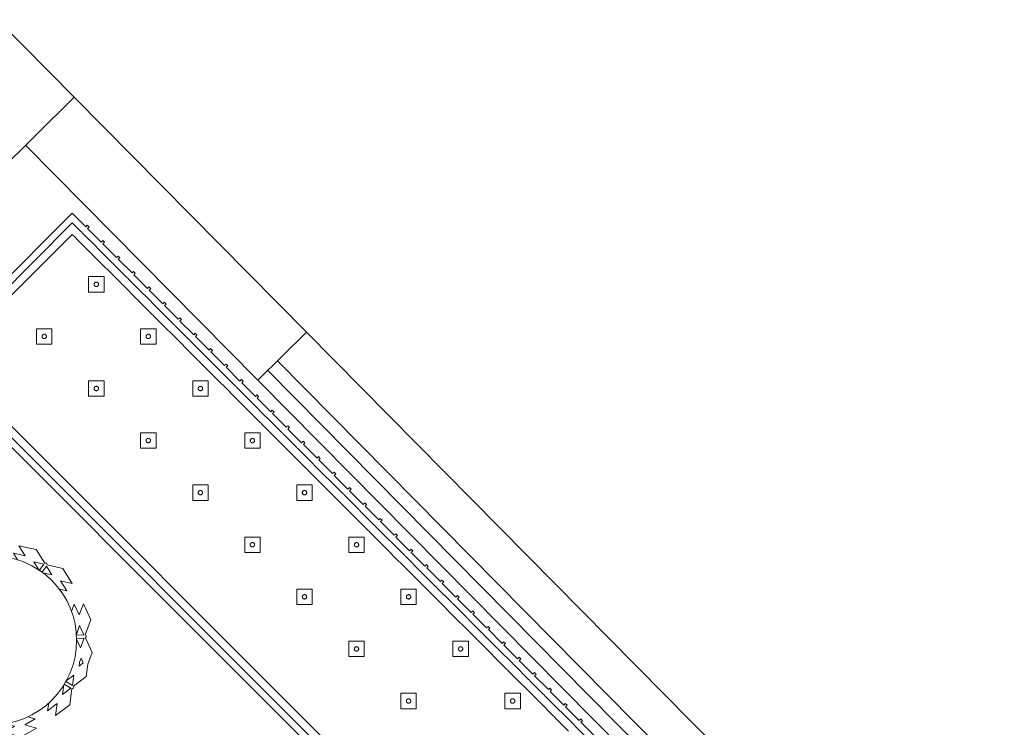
# Model space of a CAD drawing. Header units: metres. Extents: x 2232.4 to 2275.2, y 411.9 to 437.5.
# Tile 21 of 22: x 2268.4 to 2272, y 434.8 to 437.4. Entities that reach past the tile are written whole.
import ezdxf

# ---------------------------------------------------------------- set-up
doc = ezdxf.new("R2010")
doc.units = ezdxf.units.M
for name, color, linetype in [('CL', 40, 'Continuous'), ('DOOR', 5, 'Continuous'), ('WALL NEW', 40, 'Continuous')]:
    doc.layers.add(name, color=color, linetype=linetype)
doc.layers.add('NC_N1_BANQUETTES', color=7, linetype='Continuous', lineweight=13)
doc.layers.add('NC_N1_PLANTS', color=7, linetype='Continuous', lineweight=13)

# ---------------------------------------------------------------- blocks, each defined once
blk = doc.blocks.new('RP_MODERN_EXTENDED_TRIANGLE_L')
at = {"color": 0, "linetype": 'Continuous', "lineweight": -2}
for points in [[(0.45, 0.45), (0.035, 0.45), (0.035, 0.52), (0.027, 0.52), (0.027, 0.529), (0.035, 0.529), (0.035, 0.6), (0.027, 0.6), (0.027, 0.609), (0.035, 0.609), (0.035, 0.68), (0.027, 0.68), (0.027, 0.689), (0.035, 0.689), (0.035, 0.76), (0.027, 0.76), (0.027, 0.769), (0.035, 0.769), (0.035, 0.84), (0.027, 0.84), (0.027, 0.849), (0.035, 0.849), (0.035, 0.92), (0.027, 0.92), (0.027, 0.929), (0.035, 0.929), (0.035, 1), (0.027, 1), (0.027, 1.009), (0.035, 1.009), (0.035, 1.08), (0.027, 1.08), (0.027, 1.089), (0.035, 1.089), (0.035, 1.16), (0.027, 1.16), (0.027, 1.169), (0.035, 1.169), (0.035, 1.24), (0.027, 1.24), (0.027, 1.249), (0.035, 1.249), (0.035, 1.32), (0.027, 1.32), (0.027, 1.329), (0.035, 1.329), (0.035, 1.4), (0.027, 1.4), (0.027, 1.409), (0.035, 1.409), (0.035, 1.48), (0.027, 1.48), (0.027, 1.489), (0.035, 1.489), (0.035, 1.56), (0.027, 1.56), (0.027, 1.569), (0.035, 1.569), (0.035, 1.64), (0.027, 1.64), (0.027, 1.649), (0.035, 1.649), (0.035, 1.72), (0.027, 1.72), (0.027, 1.729), (0.035, 1.729), (0.035, 1.8), (0.027, 1.8), (0.027, 1.809), (0.035, 1.809), (0.035, 1.88), (0.027, 1.88), (0.027, 1.889), (0.035, 1.889), (0.035, 1.96), (0.027, 1.96), (0.027, 1.969), (0.035, 1.969), (0.035, 2.04), (0.027, 2.04), (0.027, 2.049), (0.035, 2.049), (0.035, 2.12), (0.027, 2.12), (0.027, 2.129), (0.035, 2.129), (0.035, 2.2), (0.027, 2.2), (0.027, 2.209), (0.035, 2.209), (0.035, 2.28), (0.027, 2.28), (0.027, 2.289), (0.035, 2.289), (0.035, 2.36), (0.027, 2.36), (0.027, 2.369), (0.035, 2.369), (0.035, 2.44), (0.027, 2.44), (0.027, 2.449), (0.035, 2.449), (0.035, 2.52), (0.027, 2.52), (0.027, 2.529), (0.035, 2.529), (0.035, 2.6), (0.027, 2.6), (0.027, 2.609), (0.035, 2.609), (0.035, 2.68), (0.027, 2.68), (0.027, 2.689), (0.035, 2.689), (0.035, 2.76), (0.027, 2.76), (0.027, 2.769), (0.035, 2.769), (0.035, 2.84), (0.027, 2.84), (0.027, 2.849), (0.035, 2.849), (0.035, 2.92), (0.027, 2.92), (0.027, 2.929), (0.035, 2.929), (0.035, 3), (0.027, 3), (0.027, 3.009), (0.035, 3.009), (0.035, 3.08), (0.027, 3.08), (0.027, 3.089), (0.035, 3.089), (0.035, 3.16)], [(0.8, 7.89), (0.8, 4.35), (0.8, 4.1), (0.8, 0.8)], [(0.45, 0.475), (0.06, 0.475), (0.06, 0.52), (0.0599, 0.5225), (0.0596, 0.5245), (0.0599, 0.5265), (0.06, 0.529), (0.06, 0.6), (0.0599, 0.6025), (0.0596, 0.6045), (0.0599, 0.6065), (0.06, 0.609), (0.06, 0.68), (0.0599, 0.6825), (0.0596, 0.6845), (0.0599, 0.6865), (0.06, 0.689), (0.06, 0.76), (0.0599, 0.7625), (0.0596, 0.7645), (0.0599, 0.7665), (0.06, 0.769), (0.06, 0.84), (0.0599, 0.8425), (0.0596, 0.8445), (0.0599, 0.8465), (0.06, 0.849), (0.06, 0.92), (0.0599, 0.9225), (0.0596, 0.9245), (0.0599, 0.9265), (0.06, 0.929), (0.06, 1), (0.0599, 1.0025), (0.0596, 1.0045), (0.0599, 1.0065), (0.06, 1.009), (0.06, 1.08), (0.0599, 1.0825), (0.0596, 1.0845), (0.0599, 1.0865), (0.06, 1.089), (0.06, 1.16), (0.0599, 1.1625), (0.0596, 1.1645), (0.0599, 1.1665), (0.06, 1.169), (0.06, 1.24), (0.0599, 1.2425), (0.0596, 1.2445), (0.0599, 1.2465), (0.06, 1.249), (0.06, 1.32), (0.0599, 1.3225), (0.0596, 1.3245), (0.0599, 1.3265), (0.06, 1.329), (0.06, 1.4), (0.0599, 1.4025), (0.0596, 1.4045), (0.0599, 1.4065), (0.06, 1.409), (0.06, 1.48), (0.0599, 1.4825), (0.0596, 1.4845), (0.0599, 1.4865), (0.06, 1.489), (0.06, 1.56), (0.0599, 1.5625), (0.0596, 1.5645), (0.0599, 1.5665), (0.06, 1.569), (0.06, 1.64), (0.0599, 1.6425), (0.0596, 1.6445), (0.0599, 1.6465), (0.06, 1.649), (0.06, 1.72), (0.0599, 1.7225), (0.0596, 1.7245), (0.0599, 1.7265), (0.06, 1.729), (0.06, 1.8), (0.0599, 1.8025), (0.0596, 1.8045), (0.0599, 1.8065), (0.06, 1.809), (0.06, 1.88), (0.0599, 1.8825), (0.0596, 1.8845), (0.0599, 1.8865), (0.06, 1.889), (0.06, 1.96), (0.0599, 1.9625), (0.0596, 1.9645), (0.0599, 1.9665), (0.06, 1.969), (0.06, 2.04), (0.0599, 2.0425), (0.0596, 2.0445), (0.0599, 2.0465), (0.06, 2.049), (0.06, 2.12), (0.0599, 2.1225), (0.0596, 2.1245), (0.0599, 2.1265), (0.06, 2.129), (0.06, 2.2), (0.0599, 2.2025), (0.0596, 2.2045), (0.0599, 2.2065), (0.06, 2.209), (0.06, 2.28), (0.0599, 2.2825), (0.0596, 2.2845), (0.0599, 2.2865), (0.06, 2.289), (0.06, 2.36), (0.0599, 2.3625), (0.0596, 2.3645), (0.0599, 2.3665), (0.06, 2.369), (0.06, 2.44), (0.0599, 2.4425), (0.0596, 2.4445), (0.0599, 2.4465), (0.06, 2.449), (0.06, 2.52), (0.0599, 2.5225), (0.0596, 2.5245), (0.0599, 2.5265), (0.06, 2.529), (0.06, 2.6), (0.0599, 2.6025), (0.0596, 2.6045), (0.0599, 2.6065), (0.06, 2.609), (0.06, 2.68), (0.0599, 2.6825), (0.0596, 2.6845), (0.0599, 2.6865), (0.06, 2.689), (0.06, 2.76), (0.0599, 2.7625), (0.0596, 2.7645), (0.0599, 2.7665), (0.06, 2.769), (0.06, 2.84), (0.0599, 2.8425), (0.0596, 2.8445), (0.0599, 2.8465), (0.06, 2.849), (0.06, 2.92), (0.0599, 2.9225), (0.0596, 2.9245), (0.0599, 2.9265), (0.06, 2.929), (0.06, 3), (0.0599, 3.0025), (0.0596, 3.0045), (0.0599, 3.0065), (0.06, 3.009), (0.06, 3.08), (0.0599, 3.0825), (0.0596, 3.0845), (0.0599, 3.0865), (0.06, 3.089), (0.06, 3.16)], [(0.775, 7.865), (0.775, 4.325), (0.775, 4.1), (0.775, 0.8)], [(0.45, 0.505), (0.09, 0.505), (0.09, 0.52), (0.0898, 0.5245), (0.09, 0.529), (0.09, 0.6), (0.0898, 0.6045), (0.09, 0.609), (0.09, 0.68), (0.0898, 0.6845), (0.09, 0.689), (0.09, 0.76), (0.0898, 0.7645), (0.09, 0.769), (0.09, 0.84), (0.0898, 0.8445), (0.09, 0.849), (0.09, 0.92), (0.0898, 0.9245), (0.09, 0.929), (0.09, 1), (0.0898, 1.0045), (0.09, 1.009), (0.09, 1.08), (0.0898, 1.0845), (0.09, 1.089), (0.09, 1.16), (0.0898, 1.1645), (0.09, 1.169), (0.09, 1.24), (0.0898, 1.2445), (0.09, 1.249), (0.09, 1.32), (0.0898, 1.3245), (0.09, 1.329), (0.09, 1.4), (0.0898, 1.4045), (0.09, 1.409), (0.09, 1.48), (0.0898, 1.4845), (0.09, 1.489), (0.09, 1.56), (0.0898, 1.5645), (0.09, 1.569), (0.09, 1.64), (0.0898, 1.6445), (0.09, 1.649), (0.09, 1.72), (0.0898, 1.7245), (0.09, 1.729), (0.09, 1.8), (0.0898, 1.8045), (0.09, 1.809), (0.09, 1.88), (0.0898, 1.8845), (0.09, 1.889), (0.09, 1.96), (0.0898, 1.9645), (0.09, 1.969), (0.09, 2.04), (0.0898, 2.0445), (0.09, 2.049), (0.09, 2.12), (0.0898, 2.1245), (0.09, 2.129), (0.09, 2.2), (0.0898, 2.2045), (0.09, 2.209), (0.09, 2.28), (0.0898, 2.2845), (0.09, 2.289), (0.09, 2.36), (0.0898, 2.3645), (0.09, 2.369), (0.09, 2.44), (0.0898, 2.4445), (0.09, 2.449), (0.09, 2.52), (0.0898, 2.5245), (0.09, 2.529), (0.09, 2.6), (0.0898, 2.6045), (0.09, 2.609), (0.09, 2.68), (0.0898, 2.6845), (0.09, 2.689), (0.09, 2.76), (0.0898, 2.7645), (0.09, 2.769), (0.09, 2.84), (0.0898, 2.8445), (0.09, 2.849), (0.09, 2.92), (0.0898, 2.9245), (0.09, 2.929), (0.09, 3), (0.0898, 3.0045), (0.09, 3.009), (0.09, 3.08)], [(0.745, 7.835), (0.745, 4.295), (0.745, 4.1), (0.745, 0.8)]]:
    blk.add_lwpolyline(points, dxfattribs=at)
for points in [[(0.157, 2.817), (0.197, 2.857), (0.157, 2.897), (0.117, 2.857)], [(0.165, 2.857), (0.165, 2.8562), (0.1648, 2.8554), (0.1647, 2.8547), (0.1644, 2.8539), (0.1641, 2.8532), (0.1637, 2.8526), (0.1632, 2.8519), (0.1627, 2.8513), (0.1621, 2.8508), (0.1614, 2.8503), (0.1608, 2.8499), (0.1601, 2.8496), (0.1593, 2.8493), (0.1586, 2.8492), (0.1578, 2.849), (0.157, 2.849), (0.1562, 2.849), (0.1554, 2.8492), (0.1547, 2.8493), (0.1539, 2.8496), (0.1532, 2.8499), (0.1526, 2.8503), (0.1519, 2.8508), (0.1513, 2.8513), (0.1508, 2.8519), (0.1503, 2.8526), (0.1499, 2.8532), (0.1496, 2.8539), (0.1493, 2.8547), (0.1492, 2.8554), (0.149, 2.8562), (0.149, 2.857), (0.149, 2.8578), (0.1492, 2.8586), (0.1493, 2.8593), (0.1496, 2.8601), (0.1499, 2.8608), (0.1503, 2.8614), (0.1508, 2.8621), (0.1513, 2.8627), (0.1519, 2.8632), (0.1526, 2.8637), (0.1532, 2.8641), (0.1539, 2.8644), (0.1547, 2.8647), (0.1554, 2.8648), (0.1562, 2.865), (0.157, 2.865), (0.1578, 2.865), (0.1586, 2.8648), (0.1593, 2.8647), (0.1601, 2.8644), (0.1608, 2.8641), (0.1614, 2.8637), (0.1621, 2.8632), (0.1627, 2.8627), (0.1632, 2.8621), (0.1637, 2.8614), (0.1641, 2.8608), (0.1644, 2.8601), (0.1647, 2.8593), (0.1648, 2.8586), (0.165, 2.8578)], [(0.157, 2.547), (0.197, 2.587), (0.157, 2.627), (0.117, 2.587)], [(0.427, 2.547), (0.467, 2.587), (0.427, 2.627), (0.387, 2.587)], [(0.165, 2.587), (0.165, 2.5862), (0.1648, 2.5854), (0.1647, 2.5847), (0.1644, 2.5839), (0.1641, 2.5832), (0.1637, 2.5826), (0.1632, 2.5819), (0.1627, 2.5813), (0.1621, 2.5808), (0.1614, 2.5803), (0.1608, 2.5799), (0.1601, 2.5796), (0.1593, 2.5793), (0.1586, 2.5792), (0.1578, 2.579), (0.157, 2.579), (0.1562, 2.579), (0.1554, 2.5792), (0.1547, 2.5793), (0.1539, 2.5796), (0.1532, 2.5799), (0.1526, 2.5803), (0.1519, 2.5808), (0.1513, 2.5813), (0.1508, 2.5819), (0.1503, 2.5826), (0.1499, 2.5832), (0.1496, 2.5839), (0.1493, 2.5847), (0.1492, 2.5854), (0.149, 2.5862), (0.149, 2.587), (0.149, 2.5878), (0.1492, 2.5886), (0.1493, 2.5893), (0.1496, 2.5901), (0.1499, 2.5908), (0.1503, 2.5914), (0.1508, 2.5921), (0.1513, 2.5927), (0.1519, 2.5932), (0.1526, 2.5937), (0.1532, 2.5941), (0.1539, 2.5944), (0.1547, 2.5947), (0.1554, 2.5948), (0.1562, 2.595), (0.157, 2.595), (0.1578, 2.595), (0.1586, 2.5948), (0.1593, 2.5947), (0.1601, 2.5944), (0.1608, 2.5941), (0.1614, 2.5937), (0.1621, 2.5932), (0.1627, 2.5927), (0.1632, 2.5921), (0.1637, 2.5914), (0.1641, 2.5908), (0.1644, 2.5901), (0.1647, 2.5893), (0.1648, 2.5886), (0.165, 2.5878)], [(0.435, 2.587), (0.435, 2.5862), (0.4348, 2.5854), (0.4347, 2.5847), (0.4344, 2.5839), (0.4341, 2.5832), (0.4337, 2.5826), (0.4332, 2.5819), (0.4327, 2.5813), (0.4321, 2.5808), (0.4314, 2.5803), (0.4308, 2.5799), (0.4301, 2.5796), (0.4293, 2.5793), (0.4286, 2.5792), (0.4278, 2.579), (0.427, 2.579), (0.4262, 2.579), (0.4254, 2.5792), (0.4247, 2.5793), (0.4239, 2.5796), (0.4232, 2.5799), (0.4226, 2.5803), (0.4219, 2.5808), (0.4213, 2.5813), (0.4208, 2.5819), (0.4203, 2.5826), (0.4199, 2.5832), (0.4196, 2.5839), (0.4193, 2.5847), (0.4192, 2.5854), (0.419, 2.5862), (0.419, 2.587), (0.419, 2.5878), (0.4192, 2.5886), (0.4193, 2.5893), (0.4196, 2.5901), (0.4199, 2.5908), (0.4203, 2.5914), (0.4208, 2.5921), (0.4213, 2.5927), (0.4219, 2.5932), (0.4226, 2.5937), (0.4232, 2.5941), (0.4239, 2.5944), (0.4247, 2.5947), (0.4254, 2.5948), (0.4262, 2.595), (0.427, 2.595), (0.4278, 2.595), (0.4286, 2.5948), (0.4293, 2.5947), (0.4301, 2.5944), (0.4308, 2.5941), (0.4314, 2.5937), (0.4321, 2.5932), (0.4327, 2.5927), (0.4332, 2.5921), (0.4337, 2.5914), (0.4341, 2.5908), (0.4344, 2.5901), (0.4347, 2.5893), (0.4348, 2.5886), (0.435, 2.5878)], [(0.157, 2.277), (0.197, 2.317), (0.157, 2.357), (0.117, 2.317)], [(0.427, 2.277), (0.467, 2.317), (0.427, 2.357), (0.387, 2.317)], [(0.165, 2.317), (0.165, 2.3162), (0.1648, 2.3154), (0.1647, 2.3147), (0.1644, 2.3139), (0.1641, 2.3132), (0.1637, 2.3126), (0.1632, 2.3119), (0.1627, 2.3113), (0.1621, 2.3108), (0.1614, 2.3103), (0.1608, 2.3099), (0.1601, 2.3096), (0.1593, 2.3093), (0.1586, 2.3092), (0.1578, 2.309), (0.157, 2.309), (0.1562, 2.309), (0.1554, 2.3092), (0.1547, 2.3093), (0.1539, 2.3096), (0.1532, 2.3099), (0.1526, 2.3103), (0.1519, 2.3108), (0.1513, 2.3113), (0.1508, 2.3119), (0.1503, 2.3126), (0.1499, 2.3132), (0.1496, 2.3139), (0.1493, 2.3147), (0.1492, 2.3154), (0.149, 2.3162), (0.149, 2.317), (0.149, 2.3178), (0.1492, 2.3186), (0.1493, 2.3193), (0.1496, 2.3201), (0.1499, 2.3208), (0.1503, 2.3214), (0.1508, 2.3221), (0.1513, 2.3227), (0.1519, 2.3232), (0.1526, 2.3237), (0.1532, 2.3241), (0.1539, 2.3244), (0.1547, 2.3247), (0.1554, 2.3248), (0.1562, 2.325), (0.157, 2.325), (0.1578, 2.325), (0.1586, 2.3248), (0.1593, 2.3247), (0.1601, 2.3244), (0.1608, 2.3241), (0.1614, 2.3237), (0.1621, 2.3232), (0.1627, 2.3227), (0.1632, 2.3221), (0.1637, 2.3214), (0.1641, 2.3208), (0.1644, 2.3201), (0.1647, 2.3193), (0.1648, 2.3186), (0.165, 2.3178)], [(0.435, 2.317), (0.435, 2.3162), (0.4348, 2.3154), (0.4347, 2.3147), (0.4344, 2.3139), (0.4341, 2.3132), (0.4337, 2.3126), (0.4332, 2.3119), (0.4327, 2.3113), (0.4321, 2.3108), (0.4314, 2.3103), (0.4308, 2.3099), (0.4301, 2.3096), (0.4293, 2.3093), (0.4286, 2.3092), (0.4278, 2.309), (0.427, 2.309), (0.4262, 2.309), (0.4254, 2.3092), (0.4247, 2.3093), (0.4239, 2.3096), (0.4232, 2.3099), (0.4226, 2.3103), (0.4219, 2.3108), (0.4213, 2.3113), (0.4208, 2.3119), (0.4203, 2.3126), (0.4199, 2.3132), (0.4196, 2.3139), (0.4193, 2.3147), (0.4192, 2.3154), (0.419, 2.3162), (0.419, 2.317), (0.419, 2.3178), (0.4192, 2.3186), (0.4193, 2.3193), (0.4196, 2.3201), (0.4199, 2.3208), (0.4203, 2.3214), (0.4208, 2.3221), (0.4213, 2.3227), (0.4219, 2.3232), (0.4226, 2.3237), (0.4232, 2.3241), (0.4239, 2.3244), (0.4247, 2.3247), (0.4254, 2.3248), (0.4262, 2.325), (0.427, 2.325), (0.4278, 2.325), (0.4286, 2.3248), (0.4293, 2.3247), (0.4301, 2.3244), (0.4308, 2.3241), (0.4314, 2.3237), (0.4321, 2.3232), (0.4327, 2.3227), (0.4332, 2.3221), (0.4337, 2.3214), (0.4341, 2.3208), (0.4344, 2.3201), (0.4347, 2.3193), (0.4348, 2.3186), (0.435, 2.3178)], [(0.157, 2.007), (0.197, 2.047), (0.157, 2.087), (0.117, 2.047)], [(0.427, 2.007), (0.467, 2.047), (0.427, 2.087), (0.387, 2.047)], [(0.165, 2.047), (0.165, 2.0462), (0.1648, 2.0454), (0.1647, 2.0447), (0.1644, 2.0439), (0.1641, 2.0432), (0.1637, 2.0426), (0.1632, 2.0419), (0.1627, 2.0413), (0.1621, 2.0408), (0.1614, 2.0403), (0.1608, 2.0399), (0.1601, 2.0396), (0.1593, 2.0393), (0.1586, 2.0392), (0.1578, 2.039), (0.157, 2.039), (0.1562, 2.039), (0.1554, 2.0392), (0.1547, 2.0393), (0.1539, 2.0396), (0.1532, 2.0399), (0.1526, 2.0403), (0.1519, 2.0408), (0.1513, 2.0413), (0.1508, 2.0419), (0.1503, 2.0426), (0.1499, 2.0432), (0.1496, 2.0439), (0.1493, 2.0447), (0.1492, 2.0454), (0.149, 2.0462), (0.149, 2.047), (0.149, 2.0478), (0.1492, 2.0486), (0.1493, 2.0493), (0.1496, 2.0501), (0.1499, 2.0508), (0.1503, 2.0514), (0.1508, 2.0521), (0.1513, 2.0527), (0.1519, 2.0532), (0.1526, 2.0537), (0.1532, 2.0541), (0.1539, 2.0544), (0.1547, 2.0547), (0.1554, 2.0548), (0.1562, 2.055), (0.157, 2.055), (0.1578, 2.055), (0.1586, 2.0548), (0.1593, 2.0547), (0.1601, 2.0544), (0.1608, 2.0541), (0.1614, 2.0537), (0.1621, 2.0532), (0.1627, 2.0527), (0.1632, 2.0521), (0.1637, 2.0514), (0.1641, 2.0508), (0.1644, 2.0501), (0.1647, 2.0493), (0.1648, 2.0486), (0.165, 2.0478)], [(0.435, 2.047), (0.435, 2.0462), (0.4348, 2.0454), (0.4347, 2.0447), (0.4344, 2.0439), (0.4341, 2.0432), (0.4337, 2.0426), (0.4332, 2.0419), (0.4327, 2.0413), (0.4321, 2.0408), (0.4314, 2.0403), (0.4308, 2.0399), (0.4301, 2.0396), (0.4293, 2.0393), (0.4286, 2.0392), (0.4278, 2.039), (0.427, 2.039), (0.4262, 2.039), (0.4254, 2.0392), (0.4247, 2.0393), (0.4239, 2.0396), (0.4232, 2.0399), (0.4226, 2.0403), (0.4219, 2.0408), (0.4213, 2.0413), (0.4208, 2.0419), (0.4203, 2.0426), (0.4199, 2.0432), (0.4196, 2.0439), (0.4193, 2.0447), (0.4192, 2.0454), (0.419, 2.0462), (0.419, 2.047), (0.419, 2.0478), (0.4192, 2.0486), (0.4193, 2.0493), (0.4196, 2.0501), (0.4199, 2.0508), (0.4203, 2.0514), (0.4208, 2.0521), (0.4213, 2.0527), (0.4219, 2.0532), (0.4226, 2.0537), (0.4232, 2.0541), (0.4239, 2.0544), (0.4247, 2.0547), (0.4254, 2.0548), (0.4262, 2.055), (0.427, 2.055), (0.4278, 2.055), (0.4286, 2.0548), (0.4293, 2.0547), (0.4301, 2.0544), (0.4308, 2.0541), (0.4314, 2.0537), (0.4321, 2.0532), (0.4327, 2.0527), (0.4332, 2.0521), (0.4337, 2.0514), (0.4341, 2.0508), (0.4344, 2.0501), (0.4347, 2.0493), (0.4348, 2.0486), (0.435, 2.0478)], [(0.157, 1.737), (0.197, 1.777), (0.157, 1.817), (0.117, 1.777)], [(0.427, 1.737), (0.467, 1.777), (0.427, 1.817), (0.387, 1.777)], [(0.165, 1.777), (0.165, 1.7762), (0.1648, 1.7754), (0.1647, 1.7747), (0.1644, 1.7739), (0.1641, 1.7732), (0.1637, 1.7726), (0.1632, 1.7719), (0.1627, 1.7713), (0.1621, 1.7708), (0.1614, 1.7703), (0.1608, 1.7699), (0.1601, 1.7696), (0.1593, 1.7693), (0.1586, 1.7692), (0.1578, 1.769), (0.157, 1.769), (0.1562, 1.769), (0.1554, 1.7692), (0.1547, 1.7693), (0.1539, 1.7696), (0.1532, 1.7699), (0.1526, 1.7703), (0.1519, 1.7708), (0.1513, 1.7713), (0.1508, 1.7719), (0.1503, 1.7726), (0.1499, 1.7732), (0.1496, 1.7739), (0.1493, 1.7747), (0.1492, 1.7754), (0.149, 1.7762), (0.149, 1.777), (0.149, 1.7778), (0.1492, 1.7786), (0.1493, 1.7793), (0.1496, 1.7801), (0.1499, 1.7808), (0.1503, 1.7814), (0.1508, 1.7821), (0.1513, 1.7827), (0.1519, 1.7832), (0.1526, 1.7837), (0.1532, 1.7841), (0.1539, 1.7844), (0.1547, 1.7847), (0.1554, 1.7848), (0.1562, 1.785), (0.157, 1.785), (0.1578, 1.785), (0.1586, 1.7848), (0.1593, 1.7847), (0.1601, 1.7844), (0.1608, 1.7841), (0.1614, 1.7837), (0.1621, 1.7832), (0.1627, 1.7827), (0.1632, 1.7821), (0.1637, 1.7814), (0.1641, 1.7808), (0.1644, 1.7801), (0.1647, 1.7793), (0.1648, 1.7786), (0.165, 1.7778)], [(0.435, 1.777), (0.435, 1.7762), (0.4348, 1.7754), (0.4347, 1.7747), (0.4344, 1.7739), (0.4341, 1.7732), (0.4337, 1.7726), (0.4332, 1.7719), (0.4327, 1.7713), (0.4321, 1.7708), (0.4314, 1.7703), (0.4308, 1.7699), (0.4301, 1.7696), (0.4293, 1.7693), (0.4286, 1.7692), (0.4278, 1.769), (0.427, 1.769), (0.4262, 1.769), (0.4254, 1.7692), (0.4247, 1.7693), (0.4239, 1.7696), (0.4232, 1.7699), (0.4226, 1.7703), (0.4219, 1.7708), (0.4213, 1.7713), (0.4208, 1.7719), (0.4203, 1.7726), (0.4199, 1.7732), (0.4196, 1.7739), (0.4193, 1.7747), (0.4192, 1.7754), (0.419, 1.7762), (0.419, 1.777), (0.419, 1.7778), (0.4192, 1.7786), (0.4193, 1.7793), (0.4196, 1.7801), (0.4199, 1.7808), (0.4203, 1.7814), (0.4208, 1.7821), (0.4213, 1.7827), (0.4219, 1.7832), (0.4226, 1.7837), (0.4232, 1.7841), (0.4239, 1.7844), (0.4247, 1.7847), (0.4254, 1.7848), (0.4262, 1.785), (0.427, 1.785), (0.4278, 1.785), (0.4286, 1.7848), (0.4293, 1.7847), (0.4301, 1.7844), (0.4308, 1.7841), (0.4314, 1.7837), (0.4321, 1.7832), (0.4327, 1.7827), (0.4332, 1.7821), (0.4337, 1.7814), (0.4341, 1.7808), (0.4344, 1.7801), (0.4347, 1.7793), (0.4348, 1.7786), (0.435, 1.7778)], [(0.157, 1.467), (0.197, 1.507), (0.157, 1.547), (0.117, 1.507)], [(0.427, 1.467), (0.467, 1.507), (0.427, 1.547), (0.387, 1.507)], [(0.165, 1.507), (0.165, 1.5062), (0.1648, 1.5054), (0.1647, 1.5047), (0.1644, 1.5039), (0.1641, 1.5032), (0.1637, 1.5026), (0.1632, 1.5019), (0.1627, 1.5013), (0.1621, 1.5008), (0.1614, 1.5003), (0.1608, 1.4999), (0.1601, 1.4996), (0.1593, 1.4993), (0.1586, 1.4992), (0.1578, 1.499), (0.157, 1.499), (0.1562, 1.499), (0.1554, 1.4992), (0.1547, 1.4993), (0.1539, 1.4996), (0.1532, 1.4999), (0.1526, 1.5003), (0.1519, 1.5008), (0.1513, 1.5013), (0.1508, 1.5019), (0.1503, 1.5026), (0.1499, 1.5032), (0.1496, 1.5039), (0.1493, 1.5047), (0.1492, 1.5054), (0.149, 1.5062), (0.149, 1.507), (0.149, 1.5078), (0.1492, 1.5086), (0.1493, 1.5093), (0.1496, 1.5101), (0.1499, 1.5108), (0.1503, 1.5114), (0.1508, 1.5121), (0.1513, 1.5127), (0.1519, 1.5132), (0.1526, 1.5137), (0.1532, 1.5141), (0.1539, 1.5144), (0.1547, 1.5147), (0.1554, 1.5148), (0.1562, 1.515), (0.157, 1.515), (0.1578, 1.515), (0.1586, 1.5148), (0.1593, 1.5147), (0.1601, 1.5144), (0.1608, 1.5141), (0.1614, 1.5137), (0.1621, 1.5132), (0.1627, 1.5127), (0.1632, 1.5121), (0.1637, 1.5114), (0.1641, 1.5108), (0.1644, 1.5101), (0.1647, 1.5093), (0.1648, 1.5086), (0.165, 1.5078)], [(0.435, 1.507), (0.435, 1.5062), (0.4348, 1.5054), (0.4347, 1.5047), (0.4344, 1.5039), (0.4341, 1.5032), (0.4337, 1.5026), (0.4332, 1.5019), (0.4327, 1.5013), (0.4321, 1.5008), (0.4314, 1.5003), (0.4308, 1.4999), (0.4301, 1.4996), (0.4293, 1.4993), (0.4286, 1.4992), (0.4278, 1.499), (0.427, 1.499), (0.4262, 1.499), (0.4254, 1.4992), (0.4247, 1.4993), (0.4239, 1.4996), (0.4232, 1.4999), (0.4226, 1.5003), (0.4219, 1.5008), (0.4213, 1.5013), (0.4208, 1.5019), (0.4203, 1.5026), (0.4199, 1.5032), (0.4196, 1.5039), (0.4193, 1.5047), (0.4192, 1.5054), (0.419, 1.5062), (0.419, 1.507), (0.419, 1.5078), (0.4192, 1.5086), (0.4193, 1.5093), (0.4196, 1.5101), (0.4199, 1.5108), (0.4203, 1.5114), (0.4208, 1.5121), (0.4213, 1.5127), (0.4219, 1.5132), (0.4226, 1.5137), (0.4232, 1.5141), (0.4239, 1.5144), (0.4247, 1.5147), (0.4254, 1.5148), (0.4262, 1.515), (0.427, 1.515), (0.4278, 1.515), (0.4286, 1.5148), (0.4293, 1.5147), (0.4301, 1.5144), (0.4308, 1.5141), (0.4314, 1.5137), (0.4321, 1.5132), (0.4327, 1.5127), (0.4332, 1.5121), (0.4337, 1.5114), (0.4341, 1.5108), (0.4344, 1.5101), (0.4347, 1.5093), (0.4348, 1.5086), (0.435, 1.5078)], [(0.157, 1.197), (0.197, 1.237), (0.157, 1.277), (0.117, 1.237)], [(0.427, 1.197), (0.467, 1.237), (0.427, 1.277), (0.387, 1.237)], [(0.165, 1.237), (0.165, 1.2362), (0.1648, 1.2354), (0.1647, 1.2347), (0.1644, 1.2339), (0.1641, 1.2332), (0.1637, 1.2326), (0.1632, 1.2319), (0.1627, 1.2313), (0.1621, 1.2308), (0.1614, 1.2303), (0.1608, 1.2299), (0.1601, 1.2296), (0.1593, 1.2293), (0.1586, 1.2292), (0.1578, 1.229), (0.157, 1.229), (0.1562, 1.229), (0.1554, 1.2292), (0.1547, 1.2293), (0.1539, 1.2296), (0.1532, 1.2299), (0.1526, 1.2303), (0.1519, 1.2308), (0.1513, 1.2313), (0.1508, 1.2319), (0.1503, 1.2326), (0.1499, 1.2332), (0.1496, 1.2339), (0.1493, 1.2347), (0.1492, 1.2354), (0.149, 1.2362), (0.149, 1.237), (0.149, 1.2378), (0.1492, 1.2386), (0.1493, 1.2393), (0.1496, 1.2401), (0.1499, 1.2408), (0.1503, 1.2414), (0.1508, 1.2421), (0.1513, 1.2427), (0.1519, 1.2432), (0.1526, 1.2437), (0.1532, 1.2441), (0.1539, 1.2444), (0.1547, 1.2447), (0.1554, 1.2448), (0.1562, 1.245), (0.157, 1.245), (0.1578, 1.245), (0.1586, 1.2448), (0.1593, 1.2447), (0.1601, 1.2444), (0.1608, 1.2441), (0.1614, 1.2437), (0.1621, 1.2432), (0.1627, 1.2427), (0.1632, 1.2421), (0.1637, 1.2414), (0.1641, 1.2408), (0.1644, 1.2401), (0.1647, 1.2393), (0.1648, 1.2386), (0.165, 1.2378)], [(0.435, 1.237), (0.435, 1.2362), (0.4348, 1.2354), (0.4347, 1.2347), (0.4344, 1.2339), (0.4341, 1.2332), (0.4337, 1.2326), (0.4332, 1.2319), (0.4327, 1.2313), (0.4321, 1.2308), (0.4314, 1.2303), (0.4308, 1.2299), (0.4301, 1.2296), (0.4293, 1.2293), (0.4286, 1.2292), (0.4278, 1.229), (0.427, 1.229), (0.4262, 1.229), (0.4254, 1.2292), (0.4247, 1.2293), (0.4239, 1.2296), (0.4232, 1.2299), (0.4226, 1.2303), (0.4219, 1.2308), (0.4213, 1.2313), (0.4208, 1.2319), (0.4203, 1.2326), (0.4199, 1.2332), (0.4196, 1.2339), (0.4193, 1.2347), (0.4192, 1.2354), (0.419, 1.2362), (0.419, 1.237), (0.419, 1.2378), (0.4192, 1.2386), (0.4193, 1.2393), (0.4196, 1.2401), (0.4199, 1.2408), (0.4203, 1.2414), (0.4208, 1.2421), (0.4213, 1.2427), (0.4219, 1.2432), (0.4226, 1.2437), (0.4232, 1.2441), (0.4239, 1.2444), (0.4247, 1.2447), (0.4254, 1.2448), (0.4262, 1.245), (0.427, 1.245), (0.4278, 1.245), (0.4286, 1.2448), (0.4293, 1.2447), (0.4301, 1.2444), (0.4308, 1.2441), (0.4314, 1.2437), (0.4321, 1.2432), (0.4327, 1.2427), (0.4332, 1.2421), (0.4337, 1.2414), (0.4341, 1.2408), (0.4344, 1.2401), (0.4347, 1.2393), (0.4348, 1.2386), (0.435, 1.2378)], [(0.157, 0.927), (0.197, 0.967), (0.157, 1.007), (0.117, 0.967)], [(0.427, 0.927), (0.467, 0.967), (0.427, 1.007), (0.387, 0.967)], [(0.165, 0.967), (0.165, 0.9662), (0.1648, 0.9654), (0.1647, 0.9647), (0.1644, 0.9639), (0.1641, 0.9632), (0.1637, 0.9626), (0.1632, 0.9619), (0.1627, 0.9613), (0.1621, 0.9608), (0.1614, 0.9603), (0.1608, 0.9599), (0.1601, 0.9596), (0.1593, 0.9593), (0.1586, 0.9592), (0.1578, 0.959), (0.157, 0.959), (0.1562, 0.959), (0.1554, 0.9592), (0.1547, 0.9593), (0.1539, 0.9596), (0.1532, 0.9599), (0.1526, 0.9603), (0.1519, 0.9608), (0.1513, 0.9613), (0.1508, 0.9619), (0.1503, 0.9626), (0.1499, 0.9632), (0.1496, 0.9639), (0.1493, 0.9647), (0.1492, 0.9654), (0.149, 0.9662), (0.149, 0.967), (0.149, 0.9678), (0.1492, 0.9686), (0.1493, 0.9693), (0.1496, 0.9701), (0.1499, 0.9708), (0.1503, 0.9714), (0.1508, 0.9721), (0.1513, 0.9727), (0.1519, 0.9732), (0.1526, 0.9737), (0.1532, 0.9741), (0.1539, 0.9744), (0.1547, 0.9747), (0.1554, 0.9748), (0.1562, 0.975), (0.157, 0.975), (0.1578, 0.975), (0.1586, 0.9748), (0.1593, 0.9747), (0.1601, 0.9744), (0.1608, 0.9741), (0.1614, 0.9737), (0.1621, 0.9732), (0.1627, 0.9727), (0.1632, 0.9721), (0.1637, 0.9714), (0.1641, 0.9708), (0.1644, 0.9701), (0.1647, 0.9693), (0.1648, 0.9686), (0.165, 0.9678)], [(0.435, 0.967), (0.435, 0.9662), (0.4348, 0.9654), (0.4347, 0.9647), (0.4344, 0.9639), (0.4341, 0.9632), (0.4337, 0.9626), (0.4332, 0.9619), (0.4327, 0.9613), (0.4321, 0.9608), (0.4314, 0.9603), (0.4308, 0.9599), (0.4301, 0.9596), (0.4293, 0.9593), (0.4286, 0.9592), (0.4278, 0.959), (0.427, 0.959), (0.4262, 0.959), (0.4254, 0.9592), (0.4247, 0.9593), (0.4239, 0.9596), (0.4232, 0.9599), (0.4226, 0.9603), (0.4219, 0.9608), (0.4213, 0.9613), (0.4208, 0.9619), (0.4203, 0.9626), (0.4199, 0.9632), (0.4196, 0.9639), (0.4193, 0.9647), (0.4192, 0.9654), (0.419, 0.9662), (0.419, 0.967), (0.419, 0.9678), (0.4192, 0.9686), (0.4193, 0.9693), (0.4196, 0.9701), (0.4199, 0.9708), (0.4203, 0.9714), (0.4208, 0.9721), (0.4213, 0.9727), (0.4219, 0.9732), (0.4226, 0.9737), (0.4232, 0.9741), (0.4239, 0.9744), (0.4247, 0.9747), (0.4254, 0.9748), (0.4262, 0.975), (0.427, 0.975), (0.4278, 0.975), (0.4286, 0.9748), (0.4293, 0.9747), (0.4301, 0.9744), (0.4308, 0.9741), (0.4314, 0.9737), (0.4321, 0.9732), (0.4327, 0.9727), (0.4332, 0.9721), (0.4337, 0.9714), (0.4341, 0.9708), (0.4344, 0.9701), (0.4347, 0.9693), (0.4348, 0.9686), (0.435, 0.9678)], [(0.157, 0.657), (0.197, 0.697), (0.157, 0.737), (0.117, 0.697)], [(0.427, 0.657), (0.467, 0.697), (0.427, 0.737), (0.387, 0.697)], [(0.165, 0.697), (0.165, 0.6962), (0.1648, 0.6954), (0.1647, 0.6947), (0.1644, 0.6939), (0.1641, 0.6932), (0.1637, 0.6926), (0.1632, 0.6919), (0.1627, 0.6913), (0.1621, 0.6908), (0.1614, 0.6903), (0.1608, 0.6899), (0.1601, 0.6896), (0.1593, 0.6893), (0.1586, 0.6892), (0.1578, 0.689), (0.157, 0.689), (0.1562, 0.689), (0.1554, 0.6892), (0.1547, 0.6893), (0.1539, 0.6896), (0.1532, 0.6899), (0.1526, 0.6903), (0.1519, 0.6908), (0.1513, 0.6913), (0.1508, 0.6919), (0.1503, 0.6926), (0.1499, 0.6932), (0.1496, 0.6939), (0.1493, 0.6947), (0.1492, 0.6954), (0.149, 0.6962), (0.149, 0.697), (0.149, 0.6978), (0.1492, 0.6986), (0.1493, 0.6993), (0.1496, 0.7001), (0.1499, 0.7008), (0.1503, 0.7014), (0.1508, 0.7021), (0.1513, 0.7027), (0.1519, 0.7032), (0.1526, 0.7037), (0.1532, 0.7041), (0.1539, 0.7044), (0.1547, 0.7047), (0.1554, 0.7048), (0.1562, 0.705), (0.157, 0.705), (0.1578, 0.705), (0.1586, 0.7048), (0.1593, 0.7047), (0.1601, 0.7044), (0.1608, 0.7041), (0.1614, 0.7037), (0.1621, 0.7032), (0.1627, 0.7027), (0.1632, 0.7021), (0.1637, 0.7014), (0.1641, 0.7008), (0.1644, 0.7001), (0.1647, 0.6993), (0.1648, 0.6986), (0.165, 0.6978)], [(0.435, 0.697), (0.435, 0.6962), (0.4348, 0.6954), (0.4347, 0.6947), (0.4344, 0.6939), (0.4341, 0.6932), (0.4337, 0.6926), (0.4332, 0.6919), (0.4327, 0.6913), (0.4321, 0.6908), (0.4314, 0.6903), (0.4308, 0.6899), (0.4301, 0.6896), (0.4293, 0.6893), (0.4286, 0.6892), (0.4278, 0.689), (0.427, 0.689), (0.4262, 0.689), (0.4254, 0.6892), (0.4247, 0.6893), (0.4239, 0.6896), (0.4232, 0.6899), (0.4226, 0.6903), (0.4219, 0.6908), (0.4213, 0.6913), (0.4208, 0.6919), (0.4203, 0.6926), (0.4199, 0.6932), (0.4196, 0.6939), (0.4193, 0.6947), (0.4192, 0.6954), (0.419, 0.6962), (0.419, 0.697), (0.419, 0.6978), (0.4192, 0.6986), (0.4193, 0.6993), (0.4196, 0.7001), (0.4199, 0.7008), (0.4203, 0.7014), (0.4208, 0.7021), (0.4213, 0.7027), (0.4219, 0.7032), (0.4226, 0.7037), (0.4232, 0.7041), (0.4239, 0.7044), (0.4247, 0.7047), (0.4254, 0.7048), (0.4262, 0.705), (0.427, 0.705), (0.4278, 0.705), (0.4286, 0.7048), (0.4293, 0.7047), (0.4301, 0.7044), (0.4308, 0.7041), (0.4314, 0.7037), (0.4321, 0.7032), (0.4327, 0.7027), (0.4332, 0.7021), (0.4337, 0.7014), (0.4341, 0.7008), (0.4344, 0.7001), (0.4347, 0.6993), (0.4348, 0.6986), (0.435, 0.6978)]]:
    blk.add_lwpolyline(points, close=True, dxfattribs=at)
blk = doc.blocks.new('NC_N1_PLANTER')
at = {"color": 0, "linetype": 'Continuous', "lineweight": -2}
for points in [[(-0.314582, -0.176177), (-0.34944, -0.121314), (-0.336246, -0.063287), (-0.338237, -0.062792), (-0.340588, -0.058893), (-0.339683, -0.054431), (-0.337973, -0.053296), (-0.369886, -0.003068), (-0.355475, 0.060314), (-0.331772, 0.023007), (-0.321972, 0.066107), (-0.30676, 0.042164), (-0.304043, 0.060478), (-0.296652, 0.089988), (-0.286403, 0.118632), (-0.280823, 0.13043), (-0.30658, 0.118511), (-0.291515, 0.160064), (-0.331628, 0.141502), (-0.309474, 0.20261), (-0.255468, 0.227602), (-0.256292, 0.22948), (-0.254641, 0.233723), (-0.250554, 0.235732), (-0.248612, 0.235071), (-0.22833, 0.291016), (-0.18698, 0.310151), (-0.150749, 0.337787), (-0.091788, 0.329601), (-0.091462, 0.331547), (-0.087769, 0.334189), (-0.083255, 0.333702), (-0.082014, 0.332167), (-0.034685, 0.368269), (0.029698, 0.35933), (-0.005446, 0.332524), (0.038334, 0.326445), (0.015759, 0.309226), (0.030385, 0.308507), (0.060478, 0.304043), (0.089988, 0.296652), (0.105943, 0.290943), (0.091863, 0.31559), (0.134551, 0.304134), (0.112627, 0.342513), (0.175406, 0.325665), (0.204933, 0.273978), (0.206673, 0.274908), (0.21102, 0.273598), (0.213392, 0.269726), (0.212934, 0.267806), (0.270427, 0.252378), (0.293029, 0.212813), (0.32366, 0.17908), (0.320546, 0.119665), (0.322646, 0.119524), (0.325649, 0.11609), (0.325495, 0.111531), (0.323958, 0.110094), (0.332125, 0.1011), (0.34, 0.12), (0.361231, 0.069046), (0.363954, 0.066047), (0.363789, 0.062905), (0.365, 0.06), (0.363441, 0.056259), (0.360553, 0.001136), (0.346789, 0.016294), (0.342105, 0.005053), (0.343905, 0.004243), (0.345522, 0), (0.343905, -0.004243), (0.342105, -0.005053), (0.365, -0.06), (0.347475, -0.102059), (0.339471, -0.146917), (0.290523, -0.180738), (0.291693, -0.182487), (0.290809, -0.186962), (0.287104, -0.189624), (0.285028, -0.189285), (0.274576, -0.247856), (0.2211, -0.284806), (0.228864, -0.241294), (0.192501, -0.26642), (0.1974, -0.238964), (0.196662, -0.239633), (0.172227, -0.257756), (0.146133, -0.273396), (0.119186, -0.286141), (0.145726, -0.294619), (0.106529, -0.315045), (0.148633, -0.328494), (0.09099, -0.358533), (0.034315, -0.34043), (0.033645, -0.342424), (0.029562, -0.344457), (0.025191, -0.34315), (0.024191, -0.341299), (-0.02857, -0.368794), (-0.071975, -0.354929), (-0.117352, -0.35079), (-0.155242, -0.304904), (-0.15685, -0.306178), (-0.161374, -0.305659), (-0.164354, -0.302216), (-0.164209, -0.30017), (-0.223471, -0.294764), (-0.264858, -0.244643), (-0.220841, -0.248658), (-0.248984, -0.214576), (-0.22109, -0.217121), (-0.239633, -0.196662), (-0.257756, -0.172227), (-0.273396, -0.146133), (-0.274861, -0.143036), (-0.281079, -0.170384), (-0.304783, -0.133077)], [(-0.072835, 0.300948), (-0.070392, 0.30156), (-0.042586, 0.322769), (-0.079928, 0.327954)], [(-0.304043, 0.060478), (-0.296652, 0.089988), (-0.286403, 0.118632), (-0.273396, 0.146133), (-0.257756, 0.172227), (-0.239633, 0.196662), (-0.219203, 0.219203), (-0.196662, 0.239633), (-0.172227, 0.257756), (-0.146133, 0.273396), (-0.118632, 0.286403), (-0.089988, 0.296652), (-0.060478, 0.304043), (-0.030385, 0.308507), (0, 0.31), (0.030385, 0.308507), (0.060478, 0.304043), (0.089988, 0.296652), (0.118632, 0.286403), (0.146133, 0.273396), (0.172227, 0.257756), (0.196662, 0.239633), (0.219203, 0.219203), (0.239633, 0.196662), (0.257756, 0.172227), (0.273396, 0.146133), (0.286403, 0.118632), (0.296652, 0.089988), (0.304043, 0.060478), (0.308507, 0.030385), (0.31, 0), (0.308507, -0.030385), (0.304043, -0.060478), (0.296652, -0.089988), (0.286403, -0.118632), (0.273396, -0.146133), (0.257756, -0.172227), (0.239633, -0.196662), (0.219203, -0.219203), (0.196662, -0.239633), (0.172227, -0.257756), (0.146133, -0.273396), (0.118632, -0.286403), (0.089988, -0.296652), (0.060478, -0.304043), (0.030385, -0.308507), (0, -0.31), (-0.030385, -0.308507), (-0.060478, -0.304043), (-0.089988, -0.296652), (-0.118632, -0.286403), (-0.146133, -0.273396), (-0.172227, -0.257756), (-0.196662, -0.239633), (-0.219203, -0.219203), (-0.239633, -0.196662), (-0.257756, -0.172227), (-0.273396, -0.146133), (-0.286403, -0.118632), (-0.296652, -0.089988), (-0.304043, -0.060478), (-0.308507, -0.030385), (-0.31, 0), (-0.308507, 0.030385)], [(-0.170679, 0.283112), (-0.15865, 0.292287), (-0.177811, 0.294948), (-0.184405, 0.276761)], [(-0.091535, 0.324905), (-0.12151, 0.302042), (-0.087386, 0.297304), (-0.084477, 0.298032)], [(0.18234, 0.250255), (0.184312, 0.248793), (0.20137, 0.27091), (0.164959, 0.280681)], [(0.229573, 0.230846), (0.210872, 0.263581), (0.193952, 0.241643), (0.196566, 0.239704)], [(-0.232141, 0.204928), (-0.252699, 0.223798), (-0.265549, 0.188355), (-0.23388, 0.20301)], [(-0.244585, 0.232638), (-0.224083, 0.213819), (-0.222168, 0.215932), (-0.210371, 0.24847)], [(0.267482, 0.194261), (0.277651, 0.183062), (0.278664, 0.20238), (0.259979, 0.207395)], [(0.307649, 0.116043), (0.315889, 0.11898), (0.290546, 0.146891), (0.288725, 0.112142), (0.289628, 0.109619), (0.303776, 0.114662), (0.306, 0.12)], [(0.295485, 0.094765), (0.297542, 0.099701), (0.293671, 0.098321), (0.29459, 0.095751)], [(0.319918, 0.107677), (0.31227, 0.104951), (0.318937, 0.088952)], [(0.309578, 0.008587), (0.309705, 0.006), (0.313744, 0.006), (0.310149, 0.009959)], [(0.32938, 0.006), (0.3375, 0.006), (0.330287, 0.023311)], [(-0.306067, -0.046834), (-0.306424, -0.044428), (-0.325228, -0.014831), (-0.333587, -0.051593)], [(0.32464, -0.006), (0.309705, -0.006), (0.309578, -0.008587), (0.323, -0.0408), (0.3375, -0.006), (0.328751, -0.006), (0.328527, -0.010281)], [(-0.303717, -0.061779), (-0.304043, -0.060478), (-0.304306, -0.058708), (-0.331542, -0.063418), (-0.311325, -0.095238)], [(0.33044, -0.097057), (0.323, -0.0792), (0.317182, -0.093164), (0.314525, -0.108055)], [(0.264914, -0.160285), (0.263661, -0.162376), (0.287137, -0.177468), (0.293759, -0.140353)], [(0.249631, -0.208993), (0.280647, -0.187562), (0.257445, -0.172646), (0.255695, -0.175005)], [(-0.152218, -0.269749), (-0.186882, -0.266587), (-0.162878, -0.295657), (-0.149925, -0.271123)], [(-0.139269, -0.276642), (-0.152266, -0.301259), (-0.114722, -0.304684), (-0.136985, -0.277723)], [(-0.0657, -0.323987), (-0.080764, -0.322613), (-0.068447, -0.33753), (-0.051291, -0.328589)], [(-0.013033, -0.325306), (0.02288, -0.336777), (0.020496, -0.308993), (0.018039, -0.309114)], [(0.06827, -0.318328), (0.035259, -0.307784), (0.032472, -0.308197), (0.034836, -0.335751)]]:
    blk.add_lwpolyline(points, close=True, dxfattribs=at)

msp = doc.modelspace()

# ---------------------------------------------------------------- linework, layer by layer
at = {"layer": 'CL'}
msp.add_lwpolyline([(2267.9904, 437.0798), (2268.2748, 437.3611), (2268.5561, 437.0767), (2268.2717, 436.7954)], close=True, dxfattribs=at)
msp.add_lwpolyline([(2267.9904, 437.0798), (2268.2748, 437.3611), (2268.5561, 437.0767), (2268.2717, 436.7954)], close=True, dxfattribs=at)
at = {"layer": 'DOOR'}
for p, q in [((2273.2057, 432.3762), (2269.4082, 436.2153)), ((2273.0991, 432.2707), (2269.3015, 436.1098)), ((2273.0635, 432.2356), (2269.266, 436.0747)), ((2273.028, 432.2004), (2269.2304, 436.0395))]:
    msp.add_line(p, q, dxfattribs=at)
at = {"layer": 'WALL NEW'}
for p, q in [((2268.5561, 437.0767), (2269.4082, 436.2153)), ((2268.3784, 436.9009), (2269.2304, 436.0395)), ((2269.4082, 436.2153), (2269.2304, 436.0395))]:
    msp.add_line(p, q, dxfattribs=at)

# ---------------------------------------------------------------- block references
at = {"layer": 'NC_N1_BANQUETTES', "linetype": 'Continuous', "rotation": 224.9851542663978}
msp.add_blockref('RP_MODERN_EXTENDED_TRIANGLE_L', (2268.2559, 436.9946), dxfattribs=at)
at = {"layer": 'NC_N1_PLANTS', "linetype": 'Continuous', "rotation": 224.9851542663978}
msp.add_blockref('NC_N1_PLANTER', (2268.2554, 435.0854), dxfattribs=at)

doc.saveas('drawing.dxf')
